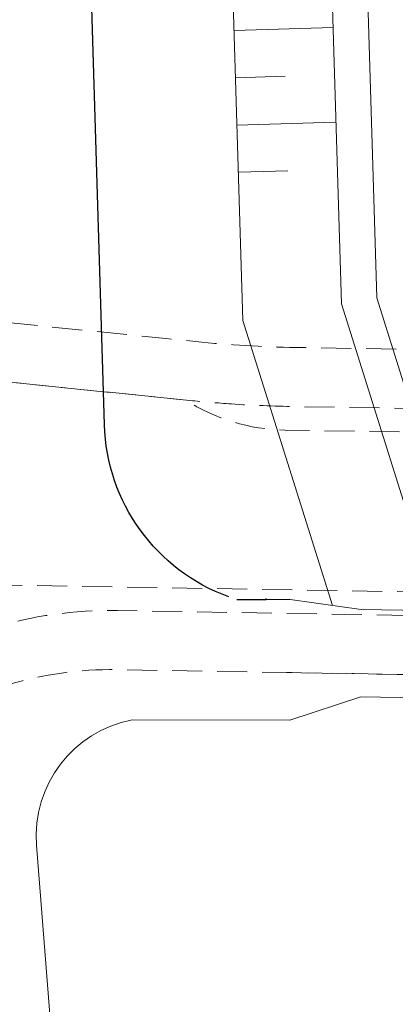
# Model space of a CAD drawing. Header units: metres. Extents: x 239845 to 242720, y 580286 to 584200.
# Tile 46 of 113: x 240064 to 240080, y 583717 to 583759. Entities that reach past the tile are written whole.
import ezdxf

# ---------------------------------------------------------------- set-up
doc = ezdxf.new("R2010")
doc.units = ezdxf.units.M
doc.linetypes.add('DASHED', pattern=[19.05, 12.7, -6.35])
doc.layers.add('GBKN', color=9, linetype='Continuous', lineweight=0, true_color=0x808080)
doc.layers.add('GEO_kant verharding', color=8, linetype='Continuous', lineweight=0)
doc.layers.add('T-WE-GR-MAAIVELD-G', color=3, linetype='DASHED', lineweight=0)
doc.layers.add('WG-nw-vh-materiaalscheiding', color=7, linetype='Continuous')

msp = doc.modelspace()

# ---------------------------------------------------------------- linework, layer by layer
at = {"layer": 'GBKN'}
for p, q in [((240073.255, 583758.425), (240077.449, 583758.553)), ((240073.316, 583756.426), (240075.413, 583756.49)), ((240073.377, 583754.427), (240077.57, 583754.554)), ((240073.438, 583752.428), (240075.534, 583752.492))]:
    msp.add_line(p, q, dxfattribs=at)
at = {"layer": 'GBKN', "flags": 128}
msp.add_lwpolyline([(239945.146, 583951.977), (240018.814, 583952.237), (240027.206, 583938.346), (240047.772, 583886.755, 0.178176), (240051.907, 583882.112), (240069.782, 583872.421), (240069.782, 583872.421), (240070.582, 583846.138), (240071.059, 583830.45), (240073.624, 583746.155), (240073.624, 583746.155), (240077.416, 583734.115)], format="xyb", dxfattribs=at)
for points in [[(240075.305, 583829.01), (240077.804, 583746.863), (240081.888, 583733.895)], [(240083.469, 583733.868), (240079.297, 583747.116), (240076.809, 583828.905)]]:
    msp.add_lwpolyline(points, dxfattribs=at)
at = {"layer": 'GEO_kant verharding', "flags": 128}
msp.add_lwpolyline([(240100.426, 583733.586), (240078.633, 583733.949), (240075.633, 583734.358), (240073.368, 583734.364)], dxfattribs=at)
msp.add_lwpolyline([(240100.352, 583729.887), (240078.622, 583730.249), (240075.619, 583729.258), (240068.941, 583729.276, 0.382579), (240064.89, 583723.971), (240066.256, 583706.632), (240061.233, 583706.723), (240059.809, 583724.792, 0.338435), (240055.754, 583729.312), (239969.02, 583729.549, -0.032582), (239936.217, 583731.779), (239929.964, 583732.616)], format="xyb", dxfattribs=at)
at = {"layer": 'T-WE-GR-MAAIVELD-G', "ltscale": 0.1, "flags": 128}
for points in [[(239943.02, 583746.733), (240047.812, 583744.989, -0.021051), (240052.013, 583744.742), (240058.075, 583744.129), (240071.38, 583742.782, 0.00841), (240073.14, 583742.634, 0.012836), (240075.832, 583742.522), (240080.72, 583742.441), (240080.761, 583744.941), (240075.873, 583745.022, -0.021254), (240071.631, 583745.27), (240070.363, 583745.398), (240059.694, 583746.478), (240052.265, 583747.229, 0.021051), (240047.853, 583747.489), (239943.02, 583749.234)], [(239943.02, 583736.982), (240080.591, 583734.692), (240080.703, 583741.441), (240075.399, 583741.529, -0.139648), (240071.204, 583742.8), (240059.07, 583744.028, -0.712779), (240059.287, 583743.108, -0.146126), (240054.879, 583741.871), (239943.02, 583743.733)]]:
    msp.add_lwpolyline(points, format="xyb", dxfattribs=at)
msp.add_lwpolyline([(240080.574, 583733.692), (240068.312, 583733.896, 0.077676), (240062.959, 583733.151), (240055.272, 583730.828, -0.077676), (240050.684, 583730.189), (240050.643, 583727.69, 0.077676), (240055.996, 583728.435), (240056.166, 583728.487), (240063.682, 583730.758, -0.077676), (240068.27, 583731.397), (240078.345, 583731.229), (240080.532, 583731.193)], format="xyb", close=True, dxfattribs=at)
msp.add_lwpolyline([(240075.481, 583731.277), (240176.285, 583729.599)], dxfattribs=at)
at = {"layer": 'WG-nw-vh-materiaalscheiding'}
msp.add_lwpolyline([(240073.032, 583734.477, -0.307323), (240067.763, 583741.756), (240067.076, 583764.501)], format="xyb", dxfattribs=at)
msp.add_lwpolyline([(240073.368, 583734.364), (240074.609, 583734.36), (240074.61, 583734.41)], dxfattribs=at)

doc.saveas('drawing.dxf')
